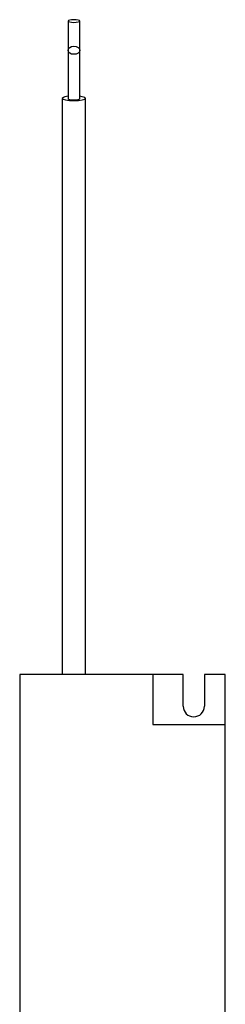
# Model space of a CAD drawing. Header units: millimetres. Extents: x 267 to 1070, y 370 to 734.
# Tile 6 of 7: x 742 to 759, y 650 to 734. Entities that reach past the tile are written whole.
import ezdxf

# ---------------------------------------------------------------- set-up
doc = ezdxf.new("R2010")
doc.units = ezdxf.units.MM

msp = doc.modelspace()

# ---------------------------------------------------------------- linework, layer by layer
at = {"color": 7, "linetype": 'Continuous', "lineweight": 25}
for p, q in [((745.819, 733.617), (745.819, 731.125)), ((746.819, 731.125), (746.819, 733.617)), ((745.819, 731.125), (745.819, 727.005)), ((746.819, 727.005), (746.819, 731.125)), ((741.706, 677.925), (741.706, 638.758)), ((753.052, 677.925), (741.706, 677.925)), ((753.052, 677.925), (753.052, 673.661)), ((755.623, 677.925), (753.052, 677.925)), ((755.623, 675.22), (755.623, 677.925)), ((757.423, 677.925), (757.423, 675.22)), ((759.206, 677.925), (757.423, 677.925)), ((759.206, 673.661), (759.206, 677.925)), ((753.052, 673.661), (759.206, 673.661)), ((759.206, 634.425), (759.206, 673.661))]:
    msp.add_line(p, q, dxfattribs=at)
at = {"color": 7, "linetype": 'Continuous', "lineweight": 25, "flags": 128}
for points in [[(746.319, 733.732), (746.128, 733.723), (745.965, 733.698), (745.857, 733.661), (745.819, 733.617), (745.857, 733.573), (745.965, 733.536), (746.128, 733.511), (746.319, 733.502), (746.51, 733.511), (746.672, 733.536), (746.781, 733.573), (746.819, 733.617), (746.781, 733.661), (746.672, 733.698), (746.51, 733.723), (746.319, 733.732)], [(746.319, 730.782), (746.128, 730.808), (745.965, 730.883), (745.857, 730.994), (745.819, 731.125), (745.857, 731.256), (745.965, 731.367), (746.128, 731.441), (746.319, 731.467), (746.51, 731.441), (746.672, 731.367), (746.781, 731.256), (746.819, 731.125), (746.781, 730.994), (746.672, 730.883), (746.51, 730.808), (746.319, 730.782)], [(745.319, 727.029), (745.395, 726.954), (745.612, 726.89), (745.936, 726.847), (746.319, 726.832), (746.702, 726.847), (747.026, 726.89), (747.243, 726.954), (747.319, 727.029), (747.243, 727.105), (747.026, 727.169), (746.819, 727.201)]]:
    msp.add_lwpolyline(points, dxfattribs=at)
at = {"color": 7, "linetype": 'Continuous', "lineweight": 25}
for centre, radius, start, end in [((745.778, 726.505), 0.697, 86.64515, 131.18222), ((756.523, 675.22), 0.9, 180, 0)]:
    msp.add_arc(centre, radius, start, end, dxfattribs=at)
msp.add_ellipse((746.319, 727.005), major_axis=(0.5, 0), ratio=0.23282, start_param=3.032489, end_param=6.392289, dxfattribs=at)
for points, knots in [([(745.319, 727.029), (745.319, 726.372), (745.319, 725.192), (745.319, 723.612), (745.319, 722.367), (745.319, 721.33), (745.319, 720.377), (745.319, 719.432), (745.319, 718.477), (745.319, 715.764), (745.319, 711.502), (745.319, 705.701), (745.319, 699.606), (745.319, 692.998), (745.319, 687.796), (745.319, 684.517), (745.319, 683.17), (745.319, 681.805), (745.319, 680.287), (745.319, 678.982), (745.319, 678.153), (745.319, 677.925)], [0, 0, 0, 0, 0.0408486, 0.0732366, 0.097721, 0.1176633, 0.1371356, 0.1562803, 0.1757408, 0.1957139, 0.3225331, 0.4358985, 0.5493773, 0.6939265, 0.8384231, 0.8663012, 0.8936838, 0.9204964, 0.9494458, 0.9861333, 1, 1, 1, 1]), ([(747.319, 677.925), (747.319, 678.051), (747.319, 678.772), (747.319, 679.969), (747.319, 681.456), (747.319, 684.403), (747.319, 690.603), (747.319, 698.757), (747.319, 707.222), (747.319, 712.996), (747.319, 717.395), (747.319, 719.744), (747.319, 721.377), (747.319, 722.406), (747.319, 723.643), (747.319, 725.21), (747.319, 726.379), (747.319, 727.029)], [0, 0, 0, 0, 0.0076844, 0.0439065, 0.0729181, 0.0982582, 0.2234452, 0.4506221, 0.5950254, 0.7392459, 0.8026409, 0.8640444, 0.8833016, 0.903041, 0.9274609, 0.9595986, 1, 1, 1, 1])]:
    msp.add_open_spline(points, degree=3, knots=knots, dxfattribs=at)

doc.saveas('drawing.dxf')
